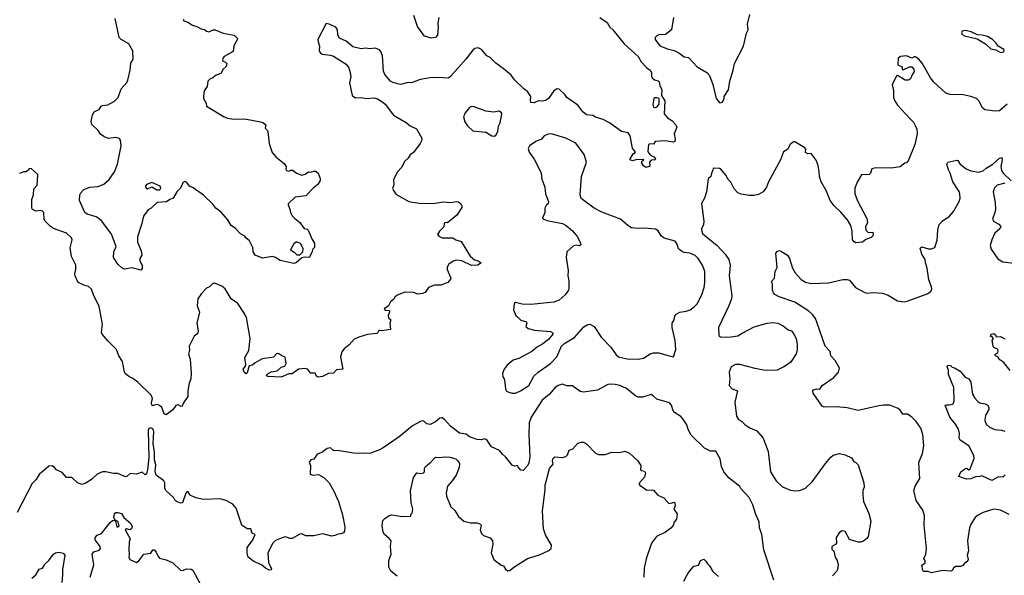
# Model space of a CAD drawing. Extents: x 1933546 to 2138868, y 524910 to 667279.
# Tile 154 of 256: x 1965348 to 1974339, y 587141 to 592216. Entities that reach past the tile are written whole.
import ezdxf

# ---------------------------------------------------------------- set-up
doc = ezdxf.new("R2010")
doc.units = 0

msp = doc.modelspace()

# ---------------------------------------------------------------- linework, layer by layer
at = {"layer": '0CON10XD'}
for points in [[(1970646.7, 592235), (1970712.1, 592192.1), (1970737.5, 592147.5), (1970765, 592122.5), (1970866.9, 591996.9), (1970995, 591879.2), (1971022.2, 591832.2), (1971070.4, 591780.4), (1971104, 591755), (1971116, 591735), (1971116.4, 591696.4), (1971122.5, 591685), (1971145, 591666.7), (1971177.7, 591657.7), (1971187.7, 591647.7), (1971193.8, 591615), (1971212, 591575), (1971210, 591525), (1971238.8, 591475), (1971234, 591355), (1971265, 591320), (1971304.2, 591294.2), (1971340, 591255), (1971350, 591235), (1971323.8, 591175), (1971333.8, 591125), (1971330, 591105), (1971315, 591098.8), (1971241.2, 591108.8), (1971150, 591105), (1971135, 591080), (1971105, 591083.3), (1971090, 591075), (1971083.3, 591015), (1971089.3, 590999.3), (1971109.5, 590979.5), (1971137.5, 590965), (1971152.5, 590945), (1971147, 590933), (1971125, 590937.5), (1971110, 590930), (1971100, 590915), (1971102.5, 590885), (1971097.5, 590875), (1971065, 590867.5), (1971045, 590880), (1971030, 590905), (1971030, 590925), (1971048.3, 590931.7), (1971045, 590940), (1970975, 590937.5), (1970945, 590926.7), (1970922.5, 590935), (1970922.5, 590945), (1970949.3, 590990.7), (1970970, 591005), (1970942.7, 591042.7), (1970923.8, 591155), (1970905, 591183.3), (1970843.3, 591195), (1970735, 591274), (1970675, 591304), (1970606.1, 591326.1), (1970582.3, 591342.3), (1970525, 591347.5), (1970489.2, 591375), (1970445.5, 591435.5), (1970345, 591504.2), (1970325, 591534), (1970275, 591582), (1970255, 591583.8), (1970225, 591566.2), (1970176, 591495), (1970150.6, 591479.4), (1970122.7, 591472.7), (1970085, 591475.8), (1970046.4, 591456.4), (1970015, 591460), (1970011.2, 591475), (1970016, 591515), (1969985, 591560.8), (1969952, 591585), (1969866.8, 591666.8), (1969835, 591710), (1969761.7, 591771.7), (1969695, 591818), (1969645, 591870), (1969615, 591886.2), (1969565, 591943.3), (1969535, 591958.8), (1969505, 591952), (1969485, 591938.8), (1969423.1, 591855), (1969283.1, 591696.9), (1969265, 591683.1), (1969165, 591688.4), (1969095, 591684), (1969005, 591670), (1968925, 591639.4), (1968895, 591644), (1968825, 591624.6), (1968755, 591642.5), (1968734.7, 591654.7), (1968683.3, 591715), (1968668.9, 591745), (1968660.5, 591885), (1968646.9, 591926.9), (1968635, 591941.9), (1968595, 591957.1), (1968545, 591950.6), (1968505, 591956), (1968465, 591950.8), (1968388.7, 591968.7), (1968328.8, 592018.8), (1968268.3, 592048.3), (1968254.2, 592075), (1968248.8, 592125), (1968235, 592146.7), (1968175, 592176.7), (1968145, 592180), (1968071.2, 592035), (1968072, 592015), (1968086.2, 591975), (1968083.3, 591935), (1968089.3, 591919.3), (1968097, 591907), (1968110.7, 591900.7), (1968185, 591893.3), (1968215, 591883.3), (1968329.7, 591809.7), (1968352, 591775), (1968365.8, 591735), (1968371.4, 591695), (1968360.3, 591640.3), (1968383.3, 591525), (1968415, 591501.2), (1968465, 591504), (1968515, 591495.8), (1968585, 591501.2), (1968615, 591492), (1968665, 591462), (1968685, 591443.8), (1968760, 591345), (1968877.3, 591277.3), (1968915, 591246.2), (1968970, 591220), (1969021.2, 591135), (1969020, 591115), (1969004.3, 591085.7), (1968945, 591003.3), (1968915, 590982.5), (1968895, 590950), (1968865, 590922.5), (1968835, 590867.5), (1968797.5, 590825), (1968762.5, 590755), (1968763, 590707), (1968753.3, 590675), (1968760, 590655), (1968783.6, 590623.6), (1968900, 590555), (1968995, 590538.8), (1969123.9, 590536.1), (1969215, 590552.5), (1969286.7, 590546.7), (1969335, 590556.2), (1969355, 590552.5), (1969377.5, 590535), (1969386.7, 590515), (1969385, 590500), (1969339.3, 590430.7), (1969255, 590360), (1969235, 590362.5), (1969225, 590357.5), (1969222.5, 590325), (1969180, 590285), (1969163, 590253), (1969175, 590237.5), (1969205, 590222.5), (1969303, 590223), (1969330, 590205), (1969379.1, 590189.1), (1969462, 590055), (1969501.5, 590021.5), (1969535, 590013.8), (1969562.5, 589995), (1969532.5, 589975), (1969475, 589972.2), (1969385, 590012.9), (1969335, 590020), (1969305, 590010), (1969267.3, 589982.7), (1969251.2, 589955), (1969252, 589935), (1969284.2, 589855), (1969282.5, 589845), (1969258, 589815), (1969192.3, 589792.3), (1969135, 589790), (1969080.5, 589769.5), (1969049.2, 589725), (1969025, 589714.4), (1968985, 589709.4), (1968945, 589724.3), (1968865, 589728), (1968795, 589700), (1968775, 589682.5), (1968765, 589662.5), (1968735, 589637.5), (1968716.4, 589603.6), (1968677.5, 589575), (1968685, 589563.3), (1968725, 589560), (1968726.2, 589545), (1968711.2, 589515), (1968715, 589492.5), (1968736.7, 589475), (1968726.7, 589445), (1968732.5, 589385), (1968655, 589373.3), (1968635, 589378), (1968625, 589372.5), (1968616, 589354), (1968605, 589350), (1968525, 589341.2), (1968445, 589317.5), (1968403.6, 589296.4), (1968357.5, 589245), (1968310.7, 589209.3), (1968288.3, 589181.7), (1968278.8, 589135), (1968297.5, 589025), (1968240.9, 589019.1), (1968215, 588986.2), (1968167, 588983), (1968111.7, 588958.3), (1968075, 588951.4), (1968059.7, 588959.7), (1968045, 588986.7), (1968005, 588987.5), (1967975, 589022.5), (1967955, 589030), (1967895, 589023.3), (1967835, 588982.5), (1967805, 588982.5), (1967735, 588950), (1967615, 588957.5), (1967600, 588965), (1967616.2, 588985), (1967645, 589000), (1967700, 589010), (1967735, 589042.9), (1967768.2, 589051.8), (1967782.3, 589075), (1967772.7, 589132.7), (1967740.5, 589145), (1967714, 589165), (1967695, 589166.5), (1967666.7, 589133.3), (1967649.4, 589129.4), (1967562.7, 589117.3), (1967498.2, 589081.8), (1967475, 589060.9), (1967442.5, 589055), (1967425, 588990), (1967415, 588982.5), (1967397, 588997), (1967390, 589025), (1967409.2, 589050.8), (1967413.2, 589066.8), (1967405, 589130), (1967440, 589195), (1967452, 589305), (1967418, 589495), (1967398.8, 589535), (1967338.8, 589625), (1967280, 589665), (1967225, 589756.7), (1967195, 589782.5), (1967136.4, 589806.4), (1967113, 589807), (1967080, 589775), (1967055, 589762.5), (1967008.8, 589715), (1966976, 589665), (1966968.6, 589605), (1966990.6, 589545), (1966964.2, 589445), (1966977.1, 589375), (1966974.3, 589355.7), (1966965, 589343.8), (1966941.2, 589325), (1966895.8, 589235), (1966897, 589193), (1966888.8, 589165), (1966904.5, 589114.5), (1966914, 588985), (1966910, 588935), (1966894.3, 588895.7), (1966882, 588825), (1966882, 588775), (1966842.3, 588717.7), (1966833, 588687), (1966823.6, 588683.6), (1966795, 588697.5), (1966775, 588692.5), (1966747.7, 588652.3), (1966685, 588607.5), (1966667, 588617), (1966645, 588673.3), (1966625, 588692), (1966605, 588700), (1966585, 588698.8), (1966565, 588687.5), (1966554.1, 588694.1), (1966550, 588715), (1966560, 588755), (1966547.5, 588785), (1966426.7, 588905), (1966379.7, 588939.7), (1966345, 588956.2), (1966311.2, 588985), (1966304, 588995), (1966285.7, 589095), (1966254.4, 589144.4), (1966230.8, 589205), (1966151.7, 589281.7), (1966102, 589345), (1966095, 589362.5), (1966102.5, 589435), (1966074.2, 589595), (1966022.3, 589702.3), (1966005, 589753.3), (1965975, 589780), (1965932.7, 589792.7), (1965885.9, 589815.9), (1965875, 589826.7), (1965853.1, 589875), (1965850.6, 589895), (1965860.6, 589935), (1965861.4, 589975), (1965821.7, 590051.7), (1965807.3, 590132.7), (1965825.8, 590205), (1965822, 590225), (1965775, 590265.8), (1965655, 590309.4), (1965627.7, 590327.7), (1965578.8, 590378.8), (1965570.8, 590395), (1965566.9, 590455), (1965555, 590468.1), (1965535, 590472.5), (1965495, 590467.5), (1965465, 590482.5), (1965457.5, 590495), (1965457.5, 590575), (1965472.5, 590615), (1965478.3, 590671.7), (1965507.5, 590705), (1965512.5, 590795), (1965510, 590805), (1965455, 590852.5), (1965435, 590857.5), (1965427, 590843), (1965405, 590827.5), (1965385, 590827.5), (1965345, 590810)], [(1966841.2, 592221.2), (1966847.5, 592205), (1966883.6, 592193.6), (1966925.8, 592165.8), (1966965.5, 592155.5), (1967005, 592131.9), (1967035, 592126.2), (1967055, 592110), (1967075, 592106.2), (1967115, 592124.2), (1967133, 592123), (1967205, 592094.2), (1967305, 592075.8), (1967336, 592045), (1967335, 592032.5), (1967302.7, 591977.3), (1967297.8, 591925), (1967215, 591879.5), (1967201.4, 591865), (1967200.6, 591840.6), (1967228.6, 591828.6), (1967238.8, 591815), (1967232, 591788), (1967206.2, 591765), (1967185.8, 591724.2), (1967141.7, 591708.3), (1967112.5, 591685), (1967085, 591673.3), (1967066.7, 591655), (1967060, 591605), (1967031.2, 591565), (1967026.7, 591515), (1967027.5, 591495), (1967050, 591455), (1967053.3, 591425), (1967215, 591328.6), (1967245, 591317.1), (1967305, 591308.6), (1967405, 591310.8), (1967548.3, 591281.7), (1967568, 591278), (1967597, 591257), (1967590, 591225), (1967608.3, 591208.3), (1967613.8, 591195), (1967626.2, 591083.8), (1967652.3, 591002.3), (1967686.7, 590965), (1967761.7, 590901.7), (1967780, 590875), (1967779.3, 590849.3), (1967785, 590837.5), (1967805, 590833.3), (1967825, 590842.5), (1967841.7, 590841.7), (1967875, 590813.3), (1967925, 590797.5), (1967953.6, 590806.4), (1967985, 590826.7), (1968005, 590822.5), (1968035, 590832.5), (1968051.7, 590831.7), (1968072.5, 590815), (1968092.5, 590765), (1968091.7, 590748.3), (1968069.3, 590710.7), (1968030.5, 590679.5), (1967962.3, 590607.7), (1967864.4, 590595.6), (1967800.8, 590535), (1967799.2, 590525), (1967816.2, 590485), (1967821.2, 590455), (1967836, 590425), (1967858.9, 590398.9), (1967906.7, 590365), (1967945, 590307.5), (1967971.7, 590301.7), (1967983, 590293), (1968018.3, 590208.3), (1968040, 590175), (1968040, 590135), (1968021.7, 590118.3), (1968017.5, 590095), (1967990, 590045), (1967945, 590046.7), (1967925, 590040), (1967875, 589997.5), (1967855, 589990), (1967835, 589992.5), (1967725, 590016.7), (1967685, 590043.3), (1967655, 590053.3), (1967565, 590036.7), (1967497.5, 590065), (1967480, 590095), (1967477.5, 590135), (1967446.2, 590195), (1967412.5, 590225), (1967405, 590240), (1967365, 590260), (1967317.8, 590307.8), (1967280, 590335), (1967248.8, 590388.8), (1967187.7, 590457.7), (1967140, 590495), (1967111.7, 590531.7), (1967025, 590612.5), (1966930.7, 590680.7), (1966897, 590697), (1966875, 590727.5), (1966855, 590737.5), (1966836.7, 590725), (1966815, 590676.2), (1966782.5, 590645), (1966750, 590585), (1966720, 590575), (1966687, 590553), (1966603.9, 590546.1), (1966547.5, 590495), (1966520.7, 590479.3), (1966477.3, 590422.7), (1966463.8, 590355), (1966423.6, 590233.6), (1966423.8, 590185), (1966456.2, 590105), (1966462.5, 590065), (1966446.4, 590033.6), (1966446.2, 590015), (1966467.7, 589972.3), (1966467.1, 589942.9), (1966455, 589927.5), (1966375, 589950.8), (1966305, 589938), (1966282.5, 589945), (1966245, 589982.5), (1966203.3, 590045), (1966206.2, 590095), (1966230, 590145), (1966185, 590256.7), (1966098, 590375), (1966075, 590398), (1966045.5, 590415.5), (1965965, 590439.2), (1965941.2, 590455), (1965892.5, 590565), (1965896.7, 590615), (1965906.7, 590635), (1965935, 590663.8), (1965987.5, 590685), (1966065, 590692.9), (1966115, 590712.5), (1966166.2, 590755), (1966213.8, 590825), (1966240.8, 590895), (1966274, 591065), (1966268.8, 591115), (1966259.5, 591129.5), (1966225, 591140.8), (1966155, 591131.9), (1966115, 591149.4), (1966085, 591171.4), (1966064.2, 591205), (1966007.4, 591257.4), (1966000, 591285), (1966012.8, 591347.2), (1966026.9, 591375), (1966074, 591396), (1966092.5, 591425), (1966105, 591433.1), (1966151.7, 591438.3), (1966215, 591471.2), (1966246, 591505), (1966275.8, 591584.2), (1966325, 591643.3), (1966335.8, 591665), (1966357.1, 591755), (1966361.7, 591818.3), (1966384.2, 591855), (1966382.1, 591932.1), (1966344.2, 591995), (1966275, 592034.4), (1966256.7, 592055), (1966218.3, 592228.3)], [(1969176.2, 592235), (1969165.7, 592185), (1969170, 592145), (1969163.3, 592075), (1969145, 592052.5), (1969105, 592048.8), (1969045.7, 592065.7), (1968981.2, 592155), (1968945.6, 592255.6)], [(1971319.2, 592235), (1971298.8, 592125), (1971245, 592081.2), (1971185, 592078), (1971165, 592070), (1971150, 592055), (1971151.2, 592035), (1971195, 591978), (1971265, 591950), (1971323.3, 591935), (1971366.2, 591915), (1971417.3, 591877.3), (1971455, 591871.2), (1971534, 591785), (1971624, 591735), (1971645.8, 591705), (1971676.2, 591625), (1971707.5, 591495), (1971735, 591462.5), (1971745, 591457.5)], [(1971745, 591457.5), (1971765, 591462.5), (1971782.5, 591495), (1971782.5, 591515), (1971820, 591575), (1971832.5, 591655), (1971864.4, 591755), (1971874.5, 591815.5), (1971958, 591975), (1971986.1, 592093.9), (1972001.2, 592125), (1971993.8, 592175), (1972016, 592265)], [(1974305, 591917.5), (1974335, 591923.8), (1974338.8, 591935), (1974333.8, 591945), (1974283.6, 591973.6), (1974265, 592002.5), (1974232.5, 592035), (1974185, 592062.5), (1974136.4, 592076.4), (1974095, 592077.5), (1974036.4, 592106.4), (1973985, 592116.7), (1973955, 592110), (1973947.5, 592095), (1973955, 592080), (1973975, 592067.5), (1974092.5, 592042.5), (1974166.4, 591996.4), (1974215, 591948.8), (1974260.5, 591940.5), (1974305, 591917.5)], [(1974365, 591445.8), (1974295, 591383.3), (1974255, 591380), (1974163, 591393), (1974141.7, 591411.7), (1974106.7, 591475), (1974085, 591496.2), (1974035, 591513.8), (1973965, 591528.6), (1973842.7, 591532.7), (1973805, 591546.2), (1973695, 591646.7), (1973666.2, 591685), (1973590.5, 591820.5), (1973555, 591860), (1973525, 591877.5), (1973515, 591877.5), (1973495, 591863.8), (1973445, 591886), (1973390.3, 591879.7), (1973370.8, 591865), (1973366, 591805), (1973407.5, 591785), (1973407.5, 591765), (1973415, 591757.5), (1973474.2, 591785.8), (1973495, 591784.3), (1973512.9, 591765), (1973517.5, 591742.5), (1973497.3, 591712.7), (1973483.8, 591675), (1973465, 591663.3), (1973435, 591664.4), (1973365, 591706.7), (1973355, 591700), (1973316.2, 591625), (1973326.7, 591565), (1973328.6, 591505), (1973338.6, 591475), (1973364.4, 591435), (1973477.1, 591315), (1973509.1, 591279.1), (1973528.6, 591245), (1973540, 591215), (1973544, 591175), (1973522, 591075), (1973465, 590932.5), (1973445, 590910), (1973430, 590905), (1973389.3, 590870.7), (1973305, 590858.8), (1973165, 590863.3), (1973130, 590855), (1973116.7, 590815), (1973105, 590803.3), (1973035, 590800), (1972995, 590732.5), (1972973, 590677), (1972974, 590625), (1973001.2, 590555), (1973085, 590400), (1973090, 590365), (1973072.5, 590325), (1973073.6, 590293.6), (1973095, 590273.3), (1973137.5, 590275), (1973143.3, 590265), (1973138.3, 590241.7), (1973125, 590227.5), (1973075, 590207.5), (1973045, 590182.5), (1972985, 590177.5), (1972967, 590187), (1972952.5, 590205), (1972951.2, 590285), (1972937.7, 590337.7), (1972907.9, 590387.9), (1972847.8, 590457.8), (1972785.8, 590515.8), (1972748.8, 590565), (1972711.2, 590655), (1972666.2, 590735), (1972650.8, 590785), (1972650, 590825), (1972638, 590885), (1972622.3, 590932.3), (1972575, 590993.3), (1972545, 590992), (1972525, 591003.8), (1972526.2, 591035), (1972516.8, 591046.8), (1972425, 591100.8), (1972415, 591102), (1972383.1, 591076.9), (1972359.5, 591030.5), (1972321.7, 591008.3), (1972296, 590935), (1972186.7, 590735), (1972168.8, 590685), (1972136.4, 590643.6), (1972095, 590620.8), (1972055, 590610.8), (1972010.3, 590610.3), (1971935, 590622), (1971905.9, 590635.9), (1971871.2, 590671.2), (1971840.7, 590730.7), (1971817, 590757), (1971797.5, 590795), (1971755, 590847.5), (1971737, 590857), (1971685, 590860), (1971665, 590810), (1971658, 590785), (1971636.1, 590763.9), (1971618.8, 590645), (1971600, 590585), (1971573.3, 590536.7), (1971594.2, 590375), (1971591.2, 590345), (1971573.3, 590305), (1971576.2, 590285), (1971584.2, 590264.2), (1971603.3, 590245), (1971718.1, 590155), (1971790, 590075), (1971822.9, 590025), (1971834.4, 589975), (1971827.8, 589875), (1971851.4, 589695), (1971848.1, 589665), (1971820, 589595), (1971729.2, 589405), (1971732, 589335), (1971736.2, 589325), (1971755, 589315.7), (1971845, 589318.8), (1971905, 589328), (1971945, 589354), (1972055, 589410), (1972175, 589444.2), (1972225, 589450.8), (1972272.7, 589442.7), (1972318.7, 589418.7), (1972365, 589384), (1972395, 589373.8), (1972417.5, 589345), (1972437.1, 589305), (1972447.5, 589245), (1972447.5, 589205), (1972438, 589165), (1972386.2, 589085), (1972325.7, 589044.3), (1972265.7, 589014.3), (1972155, 589012.5), (1972065, 589030), (1971925, 589068), (1971885, 589066), (1971846.2, 589045), (1971825.8, 588995), (1971832.5, 588935), (1971826.1, 588876.1), (1971855, 588844), (1971902.5, 588825), (1971877.7, 588722.3), (1971894.4, 588594.4), (1971912, 588565), (1971938.6, 588548.6), (1971968.7, 588518.7), (1972015, 588488.6), (1972079.3, 588459.3), (1972137.5, 588395), (1972182.7, 588272.7), (1972204.5, 588085), (1972255, 588002.5), (1972315, 587949.4), (1972387.7, 587917.7), (1972425, 587912.5), (1972470, 587915), (1972525, 587936.2), (1972585, 587993.3), (1972705, 588162.5), (1972755, 588220), (1972775, 588237.5), (1972835, 588252.5), (1972885, 588242.5), (1972945, 588212.5), (1972965, 588180), (1972985, 588170), (1973005, 588150), (1973056.2, 587985), (1973060, 587945), (1973047.5, 587915), (1973046.2, 587876.2), (1973053.3, 587815), (1973103.3, 587705), (1973120, 587635), (1973096, 587495), (1973085, 587476.7), (1973055, 587453.3), (1973025, 587443.3), (1973003.9, 587443.9), (1972925, 587467.5), (1972885, 587540), (1972855, 587547.5), (1972830.7, 587529.3), (1972803.3, 587485), (1972807, 587433), (1972798.3, 587421.7), (1972763, 587403), (1972765, 587380), (1972781.7, 587361.7), (1972794, 587305), (1972813.8, 587275), (1972823.3, 587235), (1972816.2, 587195), (1972806.2, 587175), (1972770, 587135)], [(1971155, 591413.3), (1971172.5, 591425), (1971186.7, 591445), (1971187.5, 591495), (1971165, 591503.3), (1971145, 591502.5), (1971137.5, 591495), (1971129.3, 591440.7), (1971135, 591417.5), (1971155, 591413.3)], [(1969685, 591152.5), (1969695, 591160), (1969713.9, 591196.1), (1969720, 591245), (1969735.8, 591275), (1969751.2, 591355), (1969746.7, 591365), (1969725, 591380), (1969675, 591372.9), (1969605, 591380), (1969499.3, 591419.3), (1969475, 591422), (1969454.5, 591415.5), (1969414.5, 591365.5), (1969400.5, 591329.5), (1969414.1, 591284.1), (1969437.3, 591247.3), (1969485, 591200), (1969605, 591187.5), (1969660, 591155), (1969685, 591152.5)], [(1969875, 588803.8), (1969920, 588825), (1969997.5, 588875), (1970041.5, 588958.5), (1970083.9, 588996.1), (1970194, 589075), (1970252, 589135), (1970295.8, 589234.2), (1970325, 589261.2), (1970415, 589314), (1970500.3, 589409.7), (1970535, 589432.5), (1970555.7, 589435.7), (1970593.8, 589415), (1970657.1, 589315), (1970747.5, 589225), (1970794, 589155), (1970817, 589137), (1970895, 589118.1), (1970995, 589115.7), (1971043.3, 589125), (1971105, 589162.9), (1971135, 589171.9), (1971185, 589174.3), (1971257.5, 589152.5), (1971317.5, 589135), (1971338.8, 589205), (1971332.9, 589285), (1971306.9, 589405), (1971307.3, 589445), (1971323.5, 589475), (1971330.7, 589509.3), (1971343.6, 589526.4), (1971375, 589544.3), (1971435, 589552.9), (1971470, 589565), (1971511.2, 589595), (1971535, 589621.2), (1971577.6, 589702.4), (1971598.7, 589771.3), (1971605.6, 589815.6), (1971604.4, 589915), (1971584.3, 589975), (1971545, 590034.2), (1971515, 590061.4), (1971466.7, 590085), (1971415, 590090), (1971395, 590098), (1971364.4, 590124.4), (1971352, 590165), (1971335, 590193.3), (1971231.7, 590221.7), (1971205, 590242.5), (1971177.7, 590287.7), (1971153.9, 590303.9), (1971055, 590311.5), (1970998.9, 590308.9), (1970933.8, 590315), (1970900.8, 590335), (1970835, 590394.2), (1970665, 590458.1), (1970593.7, 590493.7), (1970473.7, 590583.7), (1970466.7, 590615), (1970478.2, 590785), (1970524.4, 590915), (1970503.5, 590985), (1970425, 591088), (1970335, 591134), (1970205, 591173.3), (1970175, 591171.2), (1970137.5, 591155), (1970114, 591126), (1970060, 591105), (1970003.3, 591065), (1969991.7, 591038.3), (1970000, 591005), (1970045, 590942.5), (1970081.7, 590871.7), (1970108.8, 590815), (1970115, 590760), (1970144.2, 590685), (1970148, 590625), (1970176.1, 590553.9), (1970172.5, 590535), (1970157.5, 590525), (1970142.5, 590495), (1970142.5, 590455), (1970123, 590403), (1970133, 590393), (1970165, 590383.3), (1970305, 590353.8), (1970336.8, 590336.8), (1970396.7, 590286.7), (1970442.7, 590232.7), (1970470, 590175), (1970471.2, 590158.8), (1970460.7, 590149.3), (1970435, 590156), (1970405, 590150), (1970343.8, 590095), (1970338.8, 590045), (1970356.2, 589925), (1970353.8, 589875), (1970363.6, 589833.6), (1970363.3, 589765), (1970360, 589745), (1970327.7, 589702.3), (1970273.3, 589655), (1970226.4, 589636.4), (1970015, 589613.8), (1969935, 589616.7), (1969875, 589632.5), (1969862.5, 589625), (1969857, 589567), (1969880, 589515), (1969895, 589503.3), (1969925, 589471.2), (1969977.5, 589455), (1969980, 589445), (1969971.2, 589415), (1969990, 589395), (1970049.3, 589379.3), (1970195, 589368.8), (1970216.4, 589356.4), (1970217.5, 589345), (1970176.7, 589295), (1970125.6, 589254.4), (1970075, 589228.8), (1970024.2, 589185.8), (1969905, 589121.2), (1969855, 589106.7), (1969800.7, 589059.3), (1969772.5, 589025), (1969757.5, 588985), (1969760, 588955), (1969772.5, 588935), (1969778.8, 588905), (1969785, 588840), (1969793.6, 588823.6), (1969815, 588812.5), (1969843.9, 588803.9), (1969875, 588803.8)], [(1974385, 587696.7), (1974305, 587736), (1974245, 587744), (1974146.1, 587713.9), (1974093.9, 587686.1), (1974072.3, 587667.7), (1974032.3, 587607.7), (1974021.2, 587575), (1974004, 587455), (1974013.8, 587365), (1974000, 587325), (1974010, 587285), (1974005.9, 587274.1), (1973973.8, 587245), (1973960.7, 587229.3), (1973939.3, 587220.7), (1973895, 587222.5), (1973874.4, 587205.6), (1973863.9, 587186.1), (1973850.7, 587179.3), (1973775, 587186), (1973675, 587164), (1973645, 587174.2), (1973605, 587176.2), (1973594, 587185), (1973587, 587233), (1973616.2, 587255), (1973616.2, 587275), (1973603.8, 587295), (1973622, 587335), (1973627.5, 587385), (1973608.8, 587598.8), (1973609.2, 587685), (1973595.6, 587735.6), (1973533.8, 587825), (1973512, 587915), (1973526.2, 587955), (1973568, 588025), (1973558.6, 588171.4), (1973592, 588255), (1973604, 588325), (1973595.8, 588425.8), (1973576, 588485), (1973535.6, 588545.6), (1973495, 588586.2), (1973455, 588614.2), (1973412.9, 588612.9), (1973388.8, 588648.8), (1973370, 588665), (1973295, 588694), (1973235, 588695.8), (1973195, 588690), (1973005, 588645.7), (1972905, 588670), (1972805, 588679.4), (1972695, 588678), (1972675, 588685.8), (1972594.4, 588805), (1972590, 588825), (1972596.4, 588833.6), (1972625, 588843.3), (1972655, 588842.5), (1972677.5, 588875), (1972781.7, 588948.3), (1972826.7, 588995), (1972833, 589033), (1972795, 589102.5), (1972756.2, 589145), (1972748, 589185), (1972703.7, 589233.7), (1972628, 589452), (1972615.4, 589485.4), (1972591.7, 589521.7), (1972554, 589555), (1972425, 589636.4), (1972283.3, 589685), (1972245, 589706.7), (1972231.7, 589721.7), (1972223, 589747), (1972221.7, 589801.7), (1972212.5, 589825), (1972240, 589855), (1972247.5, 589915), (1972266.1, 589953.9), (1972253.3, 590085), (1972269.3, 590100.7), (1972285, 590107.5), (1972305, 590100), (1972358, 590065), (1972378.6, 590035), (1972405.7, 589945), (1972428, 589905), (1972485, 589843.8), (1972525, 589818), (1972575, 589807.1), (1972735, 589812.2), (1972864.3, 589844.3), (1972905, 589844.4), (1972925.4, 589835.4), (1972980.2, 589770.2), (1973065.4, 589725.4), (1973087.6, 589717.6), (1973145, 589723.8), (1973228.3, 589718.3), (1973279.8, 589699.8), (1973365, 589648.1), (1973425, 589640), (1973462.1, 589647.9), (1973635, 589712), (1973667.7, 589732.3), (1973676.1, 589753.9), (1973676, 589775), (1973650.9, 589840.9), (1973635.6, 589945), (1973618.6, 589995), (1973616, 590025), (1973585.6, 590075), (1973571.2, 590128.8), (1973585, 590141.2), (1973646.4, 590123.6), (1973675, 590123.3), (1973704, 590136), (1973725, 590202.5), (1973732.3, 590295), (1973745.9, 590344.1), (1973773.1, 590376.9), (1973837.4, 590422.6), (1973875, 590464.2), (1973926.7, 590555), (1973935.5, 590585), (1973934.5, 590624.5), (1973927, 590647), (1973867.8, 590735), (1973845.7, 590815), (1973829.2, 590845), (1973814, 590895), (1973824.1, 590915.9), (1973905, 590933.3), (1973915, 590930), (1973936.1, 590896.1), (1973991.2, 590855), (1974035, 590836), (1974105, 590822.9), (1974146.7, 590835), (1974175, 590860), (1974235, 590897.5), (1974295, 590950), (1974316.4, 590956.4), (1974320, 590935), (1974307.5, 590875), (1974315, 590837.5), (1974330, 590815), (1974402, 590745)], [(1966625, 590661.4), (1966638, 590675), (1966630.8, 590695), (1966555, 590730), (1966505, 590711.2), (1966497.5, 590695), (1966501.1, 590681.1), (1966515, 590671.4), (1966555, 590690), (1966601.5, 590661.5), (1966625, 590661.4)], [(1974345, 590724.3), (1974275.6, 590704.4), (1974250.3, 590679.7), (1974237.1, 590645), (1974256.7, 590545), (1974259.4, 590485), (1974254.3, 590455), (1974231.2, 590395), (1974245, 590373.3), (1974288.8, 590348.8), (1974308.3, 590328.3), (1974298.8, 590305), (1974253.8, 590265), (1974224, 590205), (1974210.8, 590155), (1974219.7, 590119.7), (1974281.4, 590031.4), (1974325, 590004.4), (1974425, 589991.2)], [(1967905, 590068.8), (1967932.5, 590095), (1967936.2, 590125), (1967911.8, 590171.8), (1967875, 590187.1), (1967852.4, 590167.6), (1967820, 590115), (1967855, 590093.3), (1967878.8, 590068.8), (1967905, 590068.8)], [(1974392.4, 589012.4), (1974335, 589086.2), (1974298.8, 589108.8), (1974282.5, 589132.5), (1974257.5, 589145), (1974253, 589157), (1974280, 589175), (1974283.3, 589195), (1974277.7, 589207.7), (1974245, 589223.3), (1974236.7, 589235), (1974227.5, 589285), (1974240, 589305), (1974228.3, 589318.3), (1974210, 589325), (1974218.3, 589331.7), (1974220, 589345), (1974245, 589350), (1974258.3, 589338.3), (1974265, 589320), (1974305, 589322.5), (1974345, 589300)], [(1974345.9, 588054.1), (1974325, 588036.7), (1974285, 588040.8), (1974225, 588007.1), (1974135, 588050), (1974115, 588042.9), (1974075, 588041.2), (1974035, 588021.1), (1973995, 588018), (1973923.6, 588043.6), (1973943.8, 588085), (1973975, 588110), (1973995, 588118.8), (1974015, 588103.8), (1974025, 588108.8), (1974063.3, 588206.7), (1974062.5, 588235), (1974014, 588325), (1973935, 588376.2), (1973926.9, 588395), (1973931.4, 588435), (1973920.8, 588475), (1973892.6, 588522.6), (1973841.4, 588585), (1973802.5, 588685), (1973800, 588695), (1973810.7, 588699.3), (1973835, 588696.7), (1973865, 588703.3), (1973875.7, 588714.3), (1973881.2, 588735), (1973877.5, 588855), (1973830, 588975), (1973830, 589015), (1973817.5, 589045), (1973825, 589060), (1973847, 589057), (1973861.7, 589041.7), (1973885, 589037.5), (1973935, 589006.7), (1973980.8, 588950.8), (1974015, 588936.7), (1974034, 588905), (1974048.8, 588795), (1974069.5, 588759.5), (1974098.3, 588728.3), (1974116.1, 588716.1), (1974165, 588706), (1974188, 588695), (1974197.5, 588675), (1974197.5, 588655), (1974166.2, 588605), (1974162, 588555), (1974172.7, 588522.7), (1974203.2, 588493.2), (1974252.1, 588472.1), (1974315, 588466.9), (1974345, 588457.1)], [(1972235.6, 587095.6), (1972142, 587375), (1972126.2, 587513.8), (1972103.8, 587575), (1972099.3, 587629.3), (1972070, 587695), (1972043.9, 587783.9), (1972010.7, 587850.7), (1971932.5, 587935), (1971923, 587953), (1971825, 588030), (1971778.8, 588085), (1971756.2, 588135), (1971743.3, 588205), (1971706.2, 588275), (1971655, 588276.2), (1971601.7, 588301.7), (1971480.7, 588420.7), (1971452.7, 588472.7), (1971439.2, 588515), (1971406.6, 588566.6), (1971385, 588591.2), (1971328.3, 588628.3), (1971312.3, 588652.3), (1971300, 588695), (1971283.3, 588715), (1971165, 588750), (1971137.1, 588777.1), (1971115, 588791.2), (1971035, 588768), (1970995, 588768.8), (1970975, 588776.2), (1970888.3, 588848.3), (1970827.5, 588875), (1970785, 588884), (1970745, 588887.5), (1970717.7, 588882.3), (1970625, 588831.2), (1970495, 588813.3), (1970465, 588821.2), (1970395, 588870.8), (1970345, 588870.8), (1970305, 588885.7), (1970265, 588874.3), (1970235, 588854.2), (1970184.6, 588795.4), (1970119.8, 588740.2), (1970017.5, 588585), (1970001.8, 588535), (1969998.1, 588425), (1970005.9, 588225.9), (1969997.1, 588165), (1969983, 588137), (1969945, 588098.8), (1969925, 588100), (1969896.2, 588136.2), (1969892.5, 588142.5), (1969865, 588137.5), (1969845, 588146.7), (1969785, 588223.3), (1969756.1, 588246.1), (1969729.5, 588279.5), (1969655, 588313.3), (1969615, 588378.8), (1969595, 588386.2), (1969565, 588378), (1969525, 588380.8), (1969455, 588405.7), (1969425, 588429.4), (1969365, 588440), (1969282.1, 588502.1), (1969226, 588565), (1969205, 588580), (1969185, 588576.2), (1969145, 588542), (1969095, 588518.1), (1969065, 588523.3), (1969035, 588551.4), (1969015, 588550), (1968936, 588505), (1968813.3, 588405), (1968665.7, 588304.3), (1968633.9, 588286.1), (1968555, 588256.2), (1968485, 588252), (1968395, 588258), (1968267.5, 588277.5), (1968215, 588280), (1968185, 588305.6), (1968155, 588297.8), (1968106.7, 588263.3), (1968065, 588246.2), (1968035, 588202.5), (1968005, 588196.2), (1967990, 588175), (1968002, 588145), (1968001.2, 588065), (1968025, 588056), (1968075, 588062.5), (1968125, 588033.3), (1968174.3, 587984.3), (1968214.3, 587914.3), (1968258.6, 587815), (1968296.1, 587693.9), (1968316.4, 587583.6), (1968312.5, 587545), (1968305, 587530), (1968281.7, 587518.3), (1968255, 587516.7), (1968225, 587503.3), (1968195, 587498.8), (1968115, 587520), (1968035, 587500), (1967962.3, 587502.3), (1967925, 587520), (1967905, 587515.8), (1967835, 587478), (1967815, 587478), (1967775, 587492), (1967761.2, 587488.8), (1967685, 587458), (1967660, 587435), (1967613, 587347), (1967615.8, 587305.8), (1967621.2, 587255), (1967647, 587203), (1967645, 587190), (1967625, 587187.5), (1967592.5, 587205), (1967555.9, 587235.9), (1967485, 587266.7), (1967435, 587307.5), (1967424.2, 587344.2), (1967425.8, 587395), (1967475, 587457.5), (1967497.5, 587515), (1967470, 587525), (1967460, 587565), (1967425, 587566.7), (1967375, 587597.5), (1967323.3, 587755), (1967295, 587790), (1967233.9, 587823.9), (1967175, 587838.8), (1967025, 587833.3), (1966955, 587848.8), (1966905, 587873.3), (1966885, 587902.5), (1966875, 587902.5), (1966865, 587892.5), (1966835, 587803.3), (1966815, 587800), (1966785, 587811.2), (1966768.8, 587825), (1966755, 587850), (1966683.8, 587915), (1966673.9, 587936.1), (1966672.5, 587985), (1966664, 588005), (1966595, 588055.7), (1966585.9, 588085), (1966591.1, 588148.9), (1966579.2, 588195), (1966577.8, 588265), (1966567, 588345), (1966571.7, 588455), (1966565, 588478.5), (1966545, 588488.2), (1966528.2, 588481.7), (1966520.9, 588465), (1966527.9, 588215), (1966515, 588103.3), (1966505, 588068), (1966495, 588057.1), (1966465, 588084), (1966415, 588063.8), (1966357.7, 588072.3), (1966330, 588045), (1966315, 588040), (1966245, 588072), (1966205, 588070.8), (1966135, 588087.5), (1966105, 588087.1), (1966055, 588064.2), (1966005, 588017.5), (1965945, 587978.8), (1965915, 587968.8), (1965875.9, 587985.9), (1965825, 588033.8), (1965775, 588032.9), (1965735, 588078.8), (1965685, 588105.7), (1965665.6, 588125)], [(1968795, 587132.5), (1968737.9, 587177.9), (1968718.1, 587215), (1968718.1, 587275), (1968741.1, 587335), (1968734.4, 587405.6), (1968739.2, 587455), (1968726, 587475), (1968680, 587515), (1968667.5, 587535), (1968657.3, 587597.3), (1968665, 587640), (1968685, 587663.3), (1968717.5, 587685), (1968743.6, 587693.6), (1968845, 587678.8), (1968918.3, 587681.7), (1968920, 587695), (1968931.7, 587708.3), (1968936.7, 587745), (1968923.8, 587805), (1968916.1, 587913.9), (1968944, 588035), (1968975, 588076.7), (1969015, 588070), (1969035, 588076.7), (1969043.3, 588085), (1969044.4, 588115), (1969055, 588136), (1969099.7, 588170.3), (1969145, 588220.8), (1969185, 588215.6), (1969225, 588222.5), (1969275, 588220.8), (1969330, 588205), (1969350, 588185), (1969363, 588163), (1969362, 588125), (1969334.2, 588055), (1969296.2, 588005), (1969254.4, 587955.6), (1969242.5, 587895), (1969246, 587865), (1969285, 587766.7), (1969321.7, 587731.7), (1969355, 587676.7), (1969402.5, 587635), (1969465, 587620), (1969525, 587618.8), (1969555, 587607.5), (1969563.3, 587595), (1969554, 587555), (1969564.2, 587524.2), (1969584.3, 587504.3), (1969645, 587483.8), (1969664, 587455), (1969668, 587425), (1969653.8, 587345), (1969677.5, 587285), (1969743.9, 587233.9), (1969765, 587227.5), (1969785, 587197.5), (1969805, 587182.5), (1969825, 587183.3), (1969860, 587215), (1969984.6, 587295.4), (1970095, 587328.6), (1970181.2, 587368.8), (1970202.5, 587385), (1970203.3, 587415), (1970149.3, 587509.3), (1970131.9, 587565), (1970122.6, 587727.4), (1970146.7, 587925), (1970145.6, 587965), (1970185, 588116.7), (1970220, 588155), (1970213.1, 588185), (1970217.5, 588205), (1970235, 588223.8), (1970305, 588216.7), (1970335, 588226.7), (1970349.2, 588240.8), (1970367, 588283), (1970400, 588295), (1970445, 588347.5), (1970477, 588357), (1970495, 588357.5), (1970523, 588343), (1970605, 588256.7), (1970635, 588243.3), (1970695, 588243.8), (1970755, 588266), (1970825, 588263.8), (1970875, 588273.3), (1970917.3, 588257.3), (1970990.7, 588190.7), (1971018.8, 588145), (1971018, 588105), (1971027, 588097), (1971055, 588090.8), (1971063.1, 588075), (1971053.6, 588036.4), (1971006.7, 587985), (1971003.3, 587975), (1971010, 587965), (1971075, 587920), (1971125, 587922.5), (1971135, 587917.5), (1971175, 587872.5), (1971229.3, 587849.3), (1971275, 587797.5), (1971305, 587802.5), (1971325, 587810), (1971331.7, 587801.7), (1971333.3, 587775), (1971322.5, 587745), (1971351.2, 587701.2), (1971346.2, 587655), (1971326, 587625), (1971315.5, 587594.5), (1971295, 587570), (1971245, 587534.2), (1971163.3, 587495), (1971117.5, 587435), (1971068.8, 587291.2), (1971050.8, 587205), (1971046, 587125)], [(1965665.6, 588125), (1965640.7, 588140.8), (1965615, 588137.3), (1965527.1, 588062.9), (1965497.3, 588015), (1965461.9, 587978.1), (1965325.6, 587715)], [(1965992, 587125), (1966024, 587235), (1966011.1, 587335), (1966024.6, 587355.4), (1966075, 587371.2), (1966084.5, 587385), (1966081.8, 587405), (1966036.2, 587465), (1966036.7, 587485), (1966055, 587506.7), (1966095, 587523.8), (1966175, 587624), (1966195, 587640), (1966213.3, 587643.3), (1966222.5, 587632.5), (1966234.3, 587584.3), (1966245, 587584), (1966255, 587592.5), (1966245, 587633.3), (1966217, 587647), (1966207.3, 587667.3), (1966214.6, 587705.4), (1966225, 587713.3), (1966244.6, 587715.4), (1966276.4, 587706.4), (1966297.9, 587667.9), (1966363.6, 587613.6), (1966374, 587585), (1966370, 587565), (1966355, 587557.5), (1966324, 587566), (1966312, 587555), (1966355.8, 587475), (1966347.5, 587445), (1966343.2, 587375), (1966347.9, 587332.1), (1966344, 587305), (1966353.3, 587285), (1966415, 587257.5), (1966435, 587272.5), (1966482.5, 587335), (1966545, 587342.5), (1966562.5, 587375), (1966575, 587372.5), (1966593.6, 587353.6), (1966611.7, 587311.7), (1966625, 587296.7), (1966685, 587283.3), (1966745, 587256.2), (1966815, 587186.7), (1966835, 587183.3), (1966875, 587201.2), (1966915, 587196.2), (1966927.7, 587187.7), (1966995, 587062.5)], [(1965460, 587115), (1965494, 587145), (1965525, 587197.5), (1965555, 587206.7), (1965563.3, 587215), (1965577.7, 587242.3), (1965613.9, 587276.1), (1965657.5, 587335), (1965675, 587346.7), (1965705, 587351.2), (1965743.9, 587343.9), (1965761.2, 587325), (1965737.5, 587195), (1965740, 587145), (1965733.8, 587075)], [(1971414.2, 587085.8), (1971443.8, 587146.2), (1971468.7, 587181.3), (1971505, 587222.9), (1971545.8, 587234.2), (1971564.1, 587275.9), (1971595, 587287.5), (1971615, 587270), (1971627.5, 587245), (1971648.3, 587228.3), (1971676.2, 587175), (1971730.5, 587130.5)]]:
    msp.add_lwpolyline(points, dxfattribs=at)

doc.saveas('drawing.dxf')
